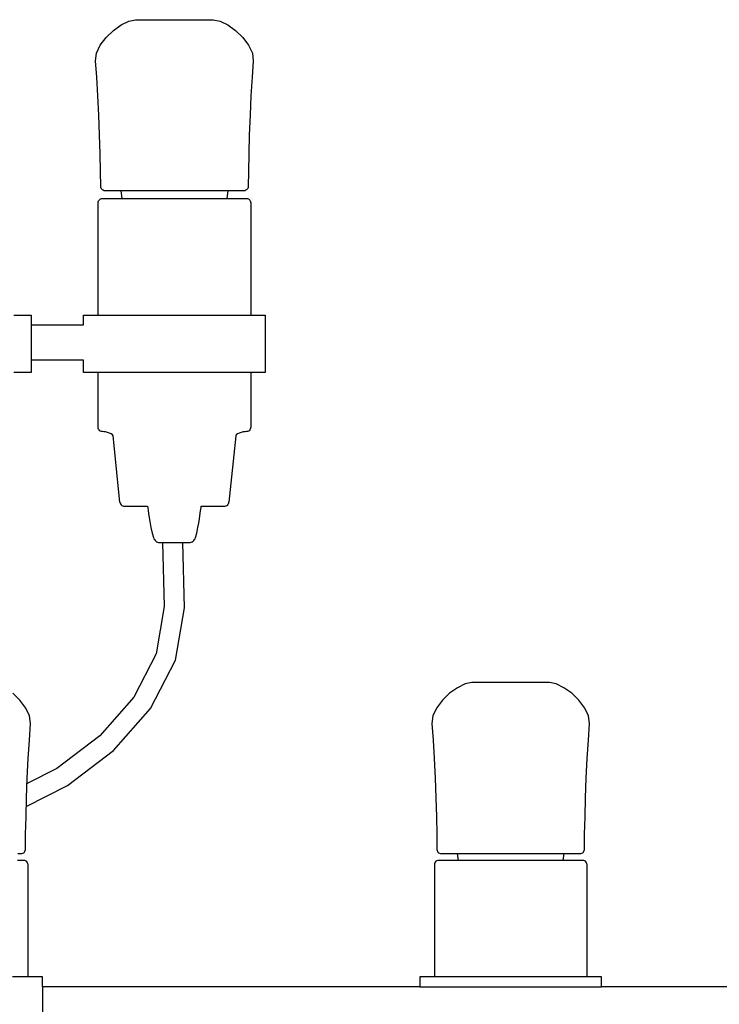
# Model space of a CAD drawing. Header units: centimetres. Extents: x -160 to 50, y -48 to 221.
# Tile 15 of 32: x -93 to -81, y 126 to 144. Entities that reach past the tile are written whole.
import ezdxf

# ---------------------------------------------------------------- set-up
doc = ezdxf.new("R2010")
doc.units = ezdxf.units.CM
doc.layers.add('FLOS', color=30, linetype='Continuous')

# ---------------------------------------------------------------- blocks, each defined once
blk = doc.blocks.new('2097-50_EL_lateral')
for p, q in [((20.355, 72.06), (20.488, 72.125)), ((20.488, 72.125), (20.606, 72.149)), ((20.606, 72.149), (20.638, 72.149)), ((20.638, 72.149), (20.71, 72.149)), ((20.71, 72.149), (20.818, 72.149)), ((20.818, 72.149), (20.956, 72.149)), ((20.956, 72.149), (21.113, 72.149)), ((21.113, 72.149), (21.282, 72.149)), ((21.282, 72.149), (21.45, 72.149)), ((21.45, 72.149), (21.608, 72.149)), ((21.608, 72.149), (21.745, 72.149)), ((21.745, 72.149), (21.853, 72.149)), ((21.853, 72.149), (21.925, 72.149)), ((21.925, 72.149), (21.957, 72.149)), ((21.957, 72.149), (22.075, 72.125)), ((22.075, 72.125), (22.208, 72.06)), ((20.094, 71.841), (20.219, 71.962)), ((20.219, 71.962), (20.355, 72.06)), ((22.208, 72.06), (22.344, 71.962)), ((22.344, 71.962), (22.469, 71.841)), ((19.992, 71.707), (20.094, 71.841)), ((22.469, 71.841), (22.571, 71.707)), ((19.909, 71.435), (19.926, 71.568)), ((19.926, 71.568), (19.992, 71.707)), ((22.571, 71.707), (22.637, 71.568)), ((22.637, 71.568), (22.654, 71.435)), ((19.931, 71.147), (19.909, 71.435)), ((22.654, 71.435), (22.632, 71.147)), ((19.95, 70.826), (19.931, 71.147)), ((22.632, 71.147), (22.613, 70.826)), ((19.966, 70.488), (19.95, 70.826)), ((22.613, 70.826), (22.597, 70.488)), ((19.979, 70.146), (19.966, 70.488)), ((22.597, 70.488), (22.584, 70.146)), ((19.989, 69.816), (19.979, 70.146)), ((22.584, 70.146), (22.574, 69.816)), ((19.996, 69.512), (19.989, 69.816)), ((22.574, 69.816), (22.568, 69.512)), ((19.999, 69.248), (19.996, 69.512)), ((22.568, 69.512), (22.564, 69.248)), ((20.001, 69.231), (19.999, 69.248)), ((20.007, 69.215), (20.001, 69.231)), ((20.016, 69.201), (20.007, 69.215)), ((20.028, 69.19), (20.016, 69.201)), ((20.043, 69.182), (20.028, 69.19)), ((20.059, 69.176), (20.043, 69.182)), ((20.077, 69.175), (20.059, 69.176)), ((20.133, 69.175), (20.077, 69.175)), ((20.262, 69.175), (20.133, 69.175)), ((20.353, 69.175), (20.262, 69.175)), ((20.372, 69.04), (20.353, 69.175)), ((22.21, 69.175), (20.353, 69.175)), ((22.21, 69.175), (22.191, 69.04)), ((22.301, 69.175), (22.21, 69.175)), ((22.43, 69.175), (22.301, 69.175)), ((22.486, 69.175), (22.43, 69.175)), ((22.504, 69.176), (22.486, 69.175)), ((22.52, 69.182), (22.504, 69.176)), ((22.535, 69.19), (22.52, 69.182)), ((22.547, 69.201), (22.535, 69.19)), ((22.556, 69.215), (22.547, 69.201)), ((22.562, 69.231), (22.556, 69.215)), ((22.564, 69.248), (22.562, 69.231)), ((19.956, 68.983), (19.961, 68.999)), ((19.961, 68.999), (19.97, 69.013)), ((19.97, 69.013), (19.982, 69.024)), ((19.982, 69.024), (19.995, 69.033)), ((19.995, 69.033), (20.011, 69.039)), ((20.011, 69.039), (20.028, 69.04)), ((20.028, 69.04), (20.055, 69.04)), ((20.055, 69.04), (20.136, 69.04)), ((20.136, 69.04), (20.267, 69.04)), ((20.267, 69.04), (20.443, 69.04)), ((20.443, 69.04), (20.655, 69.04)), ((20.655, 69.04), (20.894, 69.04)), ((20.894, 69.04), (21.15, 69.04)), ((21.15, 69.04), (21.413, 69.04)), ((21.413, 69.04), (21.669, 69.04)), ((21.669, 69.04), (21.908, 69.04)), ((21.908, 69.04), (22.12, 69.04)), ((22.12, 69.04), (22.296, 69.04)), ((22.296, 69.04), (22.427, 69.04)), ((22.427, 69.04), (22.508, 69.04)), ((22.508, 69.04), (22.535, 69.04)), ((22.535, 69.04), (22.552, 69.039)), ((22.552, 69.039), (22.568, 69.033)), ((22.568, 69.033), (22.581, 69.024)), ((22.581, 69.024), (22.593, 69.013)), ((22.593, 69.013), (22.602, 68.999)), ((22.602, 68.999), (22.607, 68.983)), ((19.954, 68.966), (19.956, 68.983)), ((19.954, 67.013), (19.954, 68.966)), ((22.607, 68.983), (22.609, 68.966)), ((22.609, 68.966), (22.609, 67.013)), ((18.489, 67.013), (18.654, 67.013)), ((18.654, 67.013), (18.756, 67.013)), ((18.756, 67.013), (18.791, 67.013)), ((18.791, 67.013), (18.791, 66.231)), ((19.702, 66.841), (19.702, 67.013)), ((19.702, 67.013), (19.737, 67.013)), ((19.737, 67.013), (19.839, 67.013)), ((19.839, 67.013), (20.004, 67.013)), ((20.004, 67.013), (20.225, 67.013)), ((20.225, 67.013), (20.492, 67.013)), ((20.492, 67.013), (20.794, 67.013)), ((20.794, 67.013), (21.116, 67.013)), ((21.116, 67.013), (21.447, 67.013)), ((21.447, 67.013), (21.769, 67.013)), ((21.769, 67.013), (22.071, 67.013)), ((22.071, 67.013), (22.338, 67.013)), ((22.338, 67.013), (22.559, 67.013)), ((22.559, 67.013), (22.724, 67.013)), ((22.724, 67.013), (22.826, 67.013)), ((22.826, 67.013), (22.861, 67.013)), ((22.861, 67.013), (22.861, 66.013)), ((18.791, 66.841), (19.702, 66.841)), ((19.702, 66.231), (18.791, 66.231)), ((18.791, 66.231), (18.791, 66.013)), ((19.702, 66.013), (19.702, 66.231)), ((18.654, 66.013), (18.489, 66.013)), ((18.756, 66.013), (18.654, 66.013)), ((18.791, 66.013), (18.756, 66.013)), ((19.737, 66.013), (19.702, 66.013)), ((19.839, 66.013), (19.737, 66.013)), ((20.004, 66.013), (19.839, 66.013)), ((19.954, 65.061), (19.954, 66.013)), ((20.225, 66.013), (20.004, 66.013)), ((20.492, 66.013), (20.225, 66.013)), ((20.794, 66.013), (20.492, 66.013)), ((21.116, 66.013), (20.794, 66.013)), ((21.447, 66.013), (21.116, 66.013)), ((21.769, 66.013), (21.447, 66.013)), ((22.071, 66.013), (21.769, 66.013)), ((22.338, 66.013), (22.071, 66.013)), ((22.559, 66.013), (22.338, 66.013)), ((22.724, 66.013), (22.559, 66.013)), ((22.609, 66.013), (22.609, 65.061)), ((22.826, 66.013), (22.724, 66.013)), ((22.861, 66.013), (22.826, 66.013)), ((19.956, 65.044), (19.954, 65.061)), ((22.609, 65.061), (22.607, 65.044)), ((19.961, 65.029), (19.956, 65.044)), ((19.97, 65.015), (19.961, 65.029)), ((19.982, 65.003), (19.97, 65.015)), ((19.995, 64.995), (19.982, 65.003)), ((20.011, 64.989), (19.995, 64.995)), ((20.028, 64.987), (20.011, 64.989)), ((20.053, 64.985), (20.028, 64.987)), ((20.084, 64.98), (20.053, 64.985)), ((20.118, 64.971), (20.084, 64.98)), ((20.153, 64.96), (20.118, 64.971)), ((20.183, 64.946), (20.153, 64.96)), ((20.205, 64.931), (20.183, 64.946)), ((20.214, 64.914), (20.205, 64.931)), ((20.334, 63.761), (20.214, 64.914)), ((22.349, 64.914), (22.229, 63.761)), ((22.358, 64.931), (22.349, 64.914)), ((22.38, 64.946), (22.358, 64.931)), ((22.41, 64.96), (22.38, 64.946)), ((22.445, 64.971), (22.41, 64.96)), ((22.479, 64.98), (22.445, 64.971)), ((22.51, 64.985), (22.479, 64.98)), ((22.535, 64.987), (22.51, 64.985)), ((22.552, 64.989), (22.535, 64.987)), ((22.568, 64.995), (22.552, 64.989)), ((22.581, 65.003), (22.568, 64.995)), ((22.593, 65.015), (22.581, 65.003)), ((22.602, 65.029), (22.593, 65.015)), ((22.607, 65.044), (22.602, 65.029)), ((20.334, 63.761), (20.337, 63.744)), ((20.337, 63.744), (20.345, 63.728)), ((20.345, 63.728), (20.354, 63.715)), ((20.354, 63.715), (20.367, 63.703)), ((20.367, 63.703), (20.382, 63.695)), ((20.382, 63.695), (20.398, 63.689)), ((20.398, 63.689), (20.415, 63.688)), ((22.148, 63.688), (22.165, 63.689)), ((22.165, 63.689), (22.181, 63.695)), ((22.181, 63.695), (22.196, 63.703)), ((22.196, 63.703), (22.209, 63.715)), ((22.209, 63.715), (22.219, 63.728)), ((22.219, 63.728), (22.226, 63.744)), ((22.226, 63.744), (22.229, 63.761)), ((20.415, 63.688), (20.434, 63.688)), ((20.434, 63.688), (20.49, 63.688)), ((20.49, 63.688), (20.581, 63.688)), ((20.581, 63.688), (20.702, 63.688)), ((20.702, 63.688), (20.815, 63.688)), ((20.815, 63.688), (20.818, 63.665)), ((20.818, 63.665), (20.825, 63.607)), ((20.825, 63.607), (20.838, 63.522)), ((20.838, 63.522), (20.853, 63.422)), ((21.71, 63.422), (21.725, 63.522)), ((21.725, 63.522), (21.738, 63.607)), ((21.738, 63.607), (21.745, 63.665)), ((21.745, 63.665), (21.748, 63.688)), ((21.748, 63.688), (21.861, 63.688)), ((21.861, 63.688), (21.982, 63.688)), ((21.982, 63.688), (22.073, 63.688)), ((22.073, 63.688), (22.129, 63.688)), ((22.129, 63.688), (22.148, 63.688)), ((20.853, 63.422), (20.872, 63.319)), ((21.691, 63.319), (21.71, 63.422)), ((20.872, 63.319), (20.893, 63.223)), ((20.893, 63.223), (20.915, 63.145)), ((21.648, 63.145), (21.671, 63.223)), ((21.671, 63.223), (21.691, 63.319)), ((20.915, 63.145), (20.923, 63.125)), ((20.923, 63.125), (20.933, 63.108)), ((20.933, 63.108), (20.944, 63.092)), ((20.944, 63.092), (20.958, 63.079)), ((20.958, 63.079), (20.972, 63.069)), ((20.972, 63.069), (20.988, 63.062)), ((20.988, 63.062), (21.005, 63.06)), ((21.005, 63.06), (21.011, 63.06)), ((21.011, 63.06), (21.029, 63.06)), ((21.029, 63.06), (21.058, 63.06)), ((21.058, 63.06), (21.097, 63.06)), ((21.077, 63.06), (21.105, 61.948)), ((21.077, 63.06), (21.105, 61.948)), ((21.097, 63.06), (21.143, 63.06)), ((21.143, 63.06), (21.196, 63.06)), ((21.196, 63.06), (21.253, 63.06)), ((21.253, 63.06), (21.31, 63.06)), ((21.31, 63.06), (21.367, 63.06)), ((21.367, 63.06), (21.42, 63.06)), ((21.42, 63.06), (21.466, 63.06)), ((21.456, 61.922), (21.427, 63.06)), ((21.456, 61.922), (21.427, 63.06)), ((21.466, 63.06), (21.505, 63.06)), ((21.505, 63.06), (21.534, 63.06)), ((21.534, 63.06), (21.552, 63.06)), ((21.552, 63.06), (21.558, 63.06)), ((21.558, 63.06), (21.575, 63.062)), ((21.575, 63.062), (21.591, 63.069)), ((21.591, 63.069), (21.605, 63.079)), ((21.605, 63.079), (21.619, 63.092)), ((21.619, 63.092), (21.63, 63.108)), ((21.63, 63.108), (21.64, 63.125)), ((21.64, 63.125), (21.648, 63.145)), ((21.105, 61.948), (20.964, 61.124)), ((21.105, 61.948), (20.964, 61.124)), ((21.299, 61.011), (21.456, 61.922)), ((21.299, 61.011), (21.456, 61.922)), ((20.964, 61.124), (20.575, 60.371)), ((20.964, 61.124), (20.575, 60.371)), ((20.866, 60.172), (21.299, 61.011)), ((20.866, 60.172), (21.299, 61.011)), ((26.456, 60.623), (26.338, 60.599)), ((26.488, 60.623), (26.456, 60.623)), ((26.56, 60.623), (26.488, 60.623)), ((26.668, 60.623), (26.56, 60.623)), ((26.805, 60.623), (26.668, 60.623)), ((26.963, 60.623), (26.805, 60.623)), ((27.131, 60.623), (26.963, 60.623)), ((27.3, 60.623), (27.131, 60.623)), ((27.457, 60.623), (27.3, 60.623)), ((27.594, 60.623), (27.457, 60.623)), ((27.703, 60.623), (27.594, 60.623)), ((27.775, 60.623), (27.703, 60.623)), ((27.807, 60.623), (27.775, 60.623)), ((27.925, 60.599), (27.807, 60.623)), ((18.595, 60.315), (18.47, 60.436)), ((26.069, 60.436), (25.943, 60.315)), ((26.204, 60.534), (26.069, 60.436)), ((26.338, 60.599), (26.204, 60.534)), ((28.058, 60.534), (27.925, 60.599)), ((28.194, 60.436), (28.058, 60.534)), ((28.319, 60.315), (28.194, 60.436)), ((18.697, 60.18), (18.595, 60.315)), ((20.575, 60.371), (19.983, 59.697)), ((20.575, 60.371), (19.983, 59.697)), ((25.943, 60.315), (25.841, 60.18)), ((28.421, 60.18), (28.319, 60.315)), ((18.763, 60.042), (18.697, 60.18)), ((20.222, 59.439), (20.866, 60.172)), ((20.222, 59.439), (20.866, 60.172)), ((25.841, 60.18), (25.775, 60.042)), ((28.487, 60.042), (28.421, 60.18)), ((18.78, 59.909), (18.763, 60.042)), ((25.775, 60.042), (25.758, 59.909)), ((28.504, 59.909), (28.487, 60.042)), ((18.758, 59.621), (18.78, 59.909)), ((25.758, 59.909), (25.781, 59.621)), ((28.482, 59.621), (28.504, 59.909)), ((18.738, 59.3), (18.758, 59.621)), ((19.983, 59.697), (19.236, 59.131)), ((19.983, 59.697), (19.236, 59.131)), ((25.781, 59.621), (25.8, 59.3)), ((28.462, 59.3), (28.482, 59.621)), ((19.422, 58.833), (20.222, 59.439)), ((19.422, 58.833), (20.222, 59.439)), ((18.722, 58.962), (18.738, 59.3)), ((25.8, 59.3), (25.816, 58.962)), ((28.446, 58.962), (28.462, 59.3)), ((19.236, 59.131), (18.719, 58.866)), ((19.236, 59.131), (18.719, 58.866)), ((18.709, 58.62), (18.722, 58.962)), ((25.816, 58.962), (25.829, 58.62)), ((28.433, 58.62), (28.446, 58.962)), ((18.705, 58.466), (19.422, 58.833)), ((18.705, 58.466), (19.422, 58.833)), ((18.7, 58.29), (18.709, 58.62)), ((25.829, 58.62), (25.839, 58.29)), ((28.424, 58.29), (28.433, 58.62)), ((18.693, 57.985), (18.7, 58.29)), ((25.839, 58.29), (25.845, 57.985)), ((28.417, 57.985), (28.424, 58.29)), ((18.69, 57.722), (18.693, 57.985)), ((25.845, 57.985), (25.849, 57.722)), ((28.414, 57.722), (28.417, 57.985)), ((18.682, 57.689), (18.688, 57.705)), ((18.688, 57.705), (18.69, 57.722)), ((25.849, 57.722), (25.851, 57.705)), ((25.851, 57.705), (25.857, 57.689)), ((28.406, 57.689), (28.412, 57.705)), ((28.412, 57.705), (28.414, 57.722)), ((18.633, 57.531), (18.552, 57.531)), ((18.555, 57.649), (18.612, 57.649)), ((18.612, 57.649), (18.63, 57.65)), ((18.63, 57.65), (18.646, 57.656)), ((18.661, 57.531), (18.633, 57.531)), ((18.646, 57.656), (18.66, 57.664)), ((18.66, 57.664), (18.672, 57.675)), ((18.678, 57.529), (18.661, 57.531)), ((18.672, 57.675), (18.682, 57.689)), ((18.693, 57.524), (18.678, 57.529)), ((25.861, 57.529), (25.845, 57.524)), ((25.857, 57.689), (25.866, 57.675)), ((25.878, 57.531), (25.861, 57.529)), ((25.866, 57.675), (25.878, 57.664)), ((25.878, 57.664), (25.893, 57.656)), ((25.905, 57.531), (25.878, 57.531)), ((25.893, 57.656), (25.909, 57.65)), ((25.986, 57.531), (25.905, 57.531)), ((25.909, 57.65), (25.926, 57.649)), ((25.926, 57.649), (25.983, 57.649)), ((25.983, 57.649), (26.112, 57.649)), ((26.117, 57.531), (25.986, 57.531)), ((26.112, 57.649), (26.203, 57.649)), ((26.292, 57.531), (26.117, 57.531)), ((26.203, 57.649), (26.219, 57.531)), ((26.203, 57.649), (28.059, 57.649)), ((26.504, 57.531), (26.292, 57.531)), ((26.744, 57.531), (26.504, 57.531)), ((27, 57.531), (26.744, 57.531)), ((27.262, 57.531), (27, 57.531)), ((27.519, 57.531), (27.262, 57.531)), ((27.758, 57.531), (27.519, 57.531)), ((27.97, 57.531), (27.758, 57.531)), ((28.145, 57.531), (27.97, 57.531)), ((28.043, 57.531), (28.059, 57.649)), ((28.059, 57.649), (28.151, 57.649)), ((28.277, 57.531), (28.145, 57.531)), ((28.151, 57.649), (28.279, 57.649)), ((28.358, 57.531), (28.277, 57.531)), ((28.279, 57.649), (28.336, 57.649)), ((28.336, 57.649), (28.354, 57.65)), ((28.354, 57.65), (28.37, 57.656)), ((28.385, 57.531), (28.358, 57.531)), ((28.37, 57.656), (28.384, 57.664)), ((28.384, 57.664), (28.396, 57.675)), ((28.402, 57.529), (28.385, 57.531)), ((28.396, 57.675), (28.406, 57.689)), ((28.417, 57.524), (28.402, 57.529)), ((18.707, 57.515), (18.693, 57.524)), ((18.719, 57.503), (18.707, 57.515)), ((18.727, 57.49), (18.719, 57.503)), ((18.733, 57.474), (18.727, 57.49)), ((18.735, 57.457), (18.733, 57.474)), ((18.735, 55.504), (18.735, 57.457)), ((25.806, 57.474), (25.804, 57.457)), ((25.804, 57.457), (25.804, 55.504)), ((25.811, 57.49), (25.806, 57.474)), ((25.82, 57.503), (25.811, 57.49)), ((25.831, 57.515), (25.82, 57.503)), ((25.845, 57.524), (25.831, 57.515)), ((28.431, 57.515), (28.417, 57.524)), ((28.443, 57.503), (28.431, 57.515)), ((28.451, 57.49), (28.443, 57.503)), ((28.457, 57.474), (28.451, 57.49)), ((28.459, 57.457), (28.457, 57.474)), ((28.459, 55.504), (28.459, 57.457)), ((18.685, 55.504), (18.464, 55.504)), ((18.85, 55.504), (18.685, 55.504)), ((18.952, 55.504), (18.85, 55.504)), ((18.986, 55.504), (18.952, 55.504)), ((18.986, 55.334), (18.986, 55.504)), ((25.587, 55.504), (25.552, 55.504)), ((25.552, 55.504), (25.552, 55.334)), ((25.689, 55.504), (25.587, 55.504)), ((25.854, 55.504), (25.689, 55.504)), ((26.075, 55.504), (25.854, 55.504)), ((26.342, 55.504), (26.075, 55.504)), ((26.643, 55.504), (26.342, 55.504)), ((26.966, 55.504), (26.643, 55.504)), ((27.296, 55.504), (26.966, 55.504)), ((27.619, 55.504), (27.296, 55.504)), ((27.921, 55.504), (27.619, 55.504)), ((28.188, 55.504), (27.921, 55.504)), ((28.409, 55.504), (28.188, 55.504)), ((28.574, 55.504), (28.409, 55.504)), ((28.676, 55.504), (28.574, 55.504)), ((28.71, 55.504), (28.676, 55.504)), ((28.71, 55.334), (28.71, 55.504)), ((25.552, 55.334), (18.986, 55.334)), ((18.986, 55.334), (18.986, 54.725)), ((25.552, 55.334), (28.71, 55.334)), ((32.603, 55.334), (28.71, 55.334))]:
    blk.add_line(p, q)

msp = doc.modelspace()

# ---------------------------------------------------------------- block references
at = {"layer": 'FLOS'}
msp.add_blockref('2097-50_EL_lateral', (-111.898, 71.422), dxfattribs=at)

doc.saveas('drawing.dxf')
